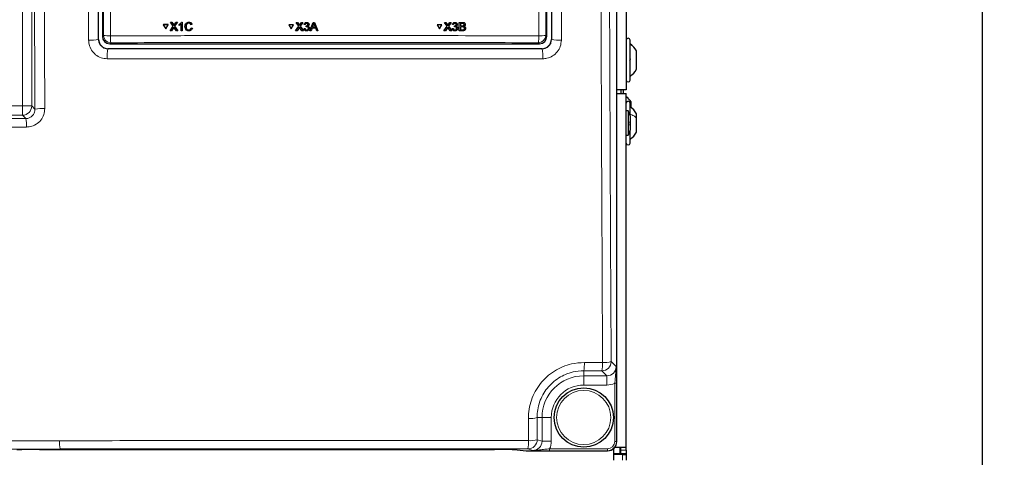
# Model space of a CAD drawing. Header units: millimetres. Extents: x 5 to 418, y 2 to 292.
# Tile 15 of 82: x 92 to 136, y 127 to 146. Entities that reach past the tile are written whole.
import ezdxf

# ---------------------------------------------------------------- set-up
doc = ezdxf.new("R2010")
doc.units = ezdxf.units.MM
doc.layers.add('SLD-0', color=7, linetype='Continuous')
doc.styles.add('SLDTEXTSTYLE1', font='TXT', dxfattribs={"width": 0.605})
doc.dimstyles.new('SLDDIMSTYLE0', dxfattribs={"dimtxt": 3.5, "dimasz": 3.302, "dimexe": 0, "dimexo": 0.0625, "dimgap": 0.875, "dimtad": 1, "dimdec": 1, "dimlfac": 6, "dimrnd": 1e-09, "dimzin": 12, "dimdsep": 46, "dimtxsty": 'SLDTEXTSTYLE1', "dimsah": 1, "dimcen": 0.09, "dimadec": 0, "dimazin": 3, "dimtfac": 1, "dimtofl": 0, "dimtmove": 0, "dimatfit": 3, "dimfxl": 1, "dimfrac": 2, "dimtolj": 1, "dimtzin": 12, "dimarcsym": 0})

# ---------------------------------------------------------------- blocks, each defined once
blk = doc.blocks.new('_D')
at = {"layer": 'SLD-0', "color": 7}
for p, q in [((120.994, 246.535), (136.043, 246.535)), ((135.043, 246.535), (135.043, 92.139)), ((110.009, 92.139), (136.043, 92.139))]:
    blk.add_line(p, q, dxfattribs=at)
for centre, start, end in [((132.358, 169.981), 63.4349, 116.5651), ((132.358, 168.693), 243.4349, 296.5651)]:
    blk.add_arc(centre, 6.006, start, end, dxfattribs=at)
for points in [[(135.043, 246.535), (134.535, 243.233), (135.551, 243.233)], [(135.043, 92.139), (135.551, 95.441), (134.535, 95.441)]]:
    blk.add_solid(points, dxfattribs=at)
at = {"layer": 'SLD-0', "color": 7, "insert": (130.532, 163.322), "char_height": 3.5, "attachment_point": 1, "rotation": 90, "style": 'SLDTEXTSTYLE1'}
blk.add_mtext('926,4', dxfattribs=at)

msp = doc.modelspace()

# ---------------------------------------------------------------- linework, layer by layer
at = {"color": 7, "linetype": 'Continuous', "lineweight": 18}
for p, q in [((118.6088, 127.3631), (118.6088, 213.1901)), ((91.8666, 142.4628), (91.8666, 177.09)), ((92.2827, 177.09), (92.2827, 142.4628)), ((111.6637, 146.2258), (111.6631, 146.2269)), ((98.6575, 146.1327), (98.6582, 146.1338)), ((98.7024, 146.1326), (98.703, 146.1337)), ((104.3094, 146.1289), (104.3095, 146.13)), ((104.3543, 146.1288), (104.3544, 146.1299)), ((110.9814, 146.1289), (110.9808, 146.13)), ((111.0263, 146.1288), (111.0257, 146.1299)), ((111.6529, 146.0639), (111.6523, 146.065)), ((111.6641, 145.8874), (111.6636, 145.8885)), ((95.2867, 145.4522), (95.2929, 145.4584)), ((95.4611, 145.5928), (95.5096, 145.6414)), ((115.4125, 145.6414), (115.4611, 145.5928)), ((115.6625, 145.4584), (115.6687, 145.4522)), ((95.7095, 145.0418), (95.7035, 145.0358)), ((95.8425, 145.3085), (95.7939, 145.2599)), ((115.1282, 145.2599), (115.0796, 145.3085)), ((115.252, 145.0358), (115.2459, 145.0418)), ((65.3722, 142.4628), (91.8666, 142.4628)), ((92.2827, 142.4628), (91.8666, 142.4628)), ((91.8666, 142.0467), (91.8666, 142.4628)), ((92.2827, 142.4628), (92.4259, 142.3196)), ((91.8666, 142.0467), (65.3722, 142.0467)), ((92.0161, 141.8971), (91.8666, 142.0467)), ((117.1484, 130.9202), (117.9685, 130.917)), ((118.3535, 130.9586), (118.5769, 130.7352)), ((117.9374, 130.5425), (117.1194, 130.5456)), ((117.1194, 130.5456), (117.1194, 130.3191)), ((117.1194, 130.3191), (118.1608, 130.3191)), ((117.1194, 130.3191), (117.1194, 129.903)), ((118.1608, 130.3191), (117.9374, 130.5425)), ((118.1608, 130.3191), (118.1608, 129.903)), ((118.1608, 129.903), (117.1194, 129.903)), ((118.6017, 129.9837), (118.5185, 129.9837)), ((118.5185, 127.3655), (118.5185, 129.9837)), ((118.6017, 129.9837), (118.6017, 127.3655)), ((115.0224, 128.4433), (115.028, 127.4456)), ((115.0224, 128.4433), (115.2435, 128.4433)), ((115.2435, 127.3738), (115.2435, 128.4433)), ((115.2435, 128.4433), (115.6596, 128.4433)), ((115.6596, 128.4433), (115.6596, 127.3738)), ((115.028, 127.4456), (115.2435, 127.3738)), ((115.2435, 127.3738), (115.6596, 127.3738)), ((118.6017, 127.3655), (118.5185, 127.3655)), ((118.6017, 127.3655), (118.6088, 127.3631)), ((114.1268, 126.9871), (114.5346, 126.9468)), ((114.5346, 126.9468), (114.5314, 126.9469)), ((114.8259, 126.9577), (114.6119, 127.029)), ((115.5864, 126.9491), (115.5864, 127.0324)), ((115.5864, 127.0324), (118.185, 127.0324)), ((118.185, 126.9491), (115.5864, 126.9491)), ((118.185, 126.9491), (118.185, 127.0324)), ((118.192, 126.9468), (118.185, 126.9491)), ((118.7861, 126.9766), (119.0361, 126.9766)), ((118.8694, 126.5266), (118.8694, 126.7766))]:
    msp.add_line(p, q, dxfattribs=at)
at = {"color": 7, "linetype": 'Continuous', "lineweight": 25}
for p, q in [((118.6089, 127.3631), (118.6089, 213.1901)), ((119.0361, 190.6933), (119.0361, 143.1933)), ((95.2929, 145.4584), (95.2929, 180.1782)), ((115.6625, 180.1782), (115.6625, 145.4584)), ((95.4611, 168.1991), (95.4611, 145.5928)), ((115.4611, 145.5928), (115.4611, 168.1991)), ((98.5254, 146.2296), (98.5261, 146.2307)), ((98.6477, 146.0529), (98.5254, 146.2296)), ((98.5254, 146.2296), (98.5905, 146.2296)), ((98.5261, 146.2307), (98.5291, 146.2307)), ((98.5905, 146.2296), (98.5911, 146.2307)), ((98.5905, 146.2296), (98.6575, 146.1327)), ((98.7024, 146.1326), (98.7688, 146.2295)), ((98.8348, 146.2295), (98.7132, 146.0522)), ((98.7688, 146.2295), (98.7694, 146.2306)), ((98.7688, 146.2295), (98.8348, 146.2295)), ((98.8348, 146.2295), (98.8354, 146.2305)), ((99.0218, 146.2294), (99.0225, 146.2305)), ((99.0218, 146.2294), (99.0535, 146.2294)), ((99.0535, 146.2294), (99.0541, 146.2304)), ((99.0535, 146.2294), (99.0543, 145.8469)), ((99.3527, 146.2342), (99.3533, 146.2352)), ((104.1774, 146.2258), (104.1775, 146.2269)), ((104.2994, 146.0491), (104.1774, 146.2258)), ((104.1774, 146.2258), (104.2425, 146.2258)), ((104.2425, 146.2258), (104.2426, 146.2269)), ((104.2425, 146.2258), (104.3094, 146.1289)), ((104.3543, 146.1288), (104.4209, 146.2258)), ((104.487, 146.2258), (104.365, 146.0485)), ((104.4209, 146.2258), (104.421, 146.2268)), ((104.4209, 146.2258), (104.487, 146.2258)), ((104.487, 146.2258), (104.4871, 146.2268)), ((104.6509, 146.2258), (104.6509, 146.2268)), ((104.796, 145.8433), (104.9481, 146.2258)), ((104.9481, 146.2258), (104.9482, 146.2268)), ((104.9481, 146.2258), (105.0091, 146.2258)), ((105.0091, 146.2258), (105.0092, 146.2268)), ((105.0091, 146.2258), (105.1614, 145.8433)), ((110.8497, 146.2258), (110.8491, 146.2269)), ((110.8491, 146.2269), (110.9142, 146.2269)), ((110.9713, 146.0491), (110.8497, 146.2258)), ((110.8497, 146.2258), (110.9148, 146.2258)), ((110.9148, 146.2258), (110.9142, 146.2269)), ((110.9142, 146.2269), (110.9808, 146.13)), ((110.9148, 146.2258), (110.9814, 146.1289)), ((111.0263, 146.1288), (111.0932, 146.2258)), ((111.1592, 146.2258), (111.0368, 146.0485)), ((111.0932, 146.2258), (111.0926, 146.2268)), ((111.0932, 146.2258), (111.1592, 146.2258)), ((111.1592, 146.2258), (111.1586, 146.2268)), ((111.3229, 146.2258), (111.3223, 146.2268)), ((111.5194, 145.8433), (111.5203, 146.2258)), ((111.5203, 146.2258), (111.5197, 146.2268)), ((111.5203, 146.2258), (111.6637, 146.2258)), ((98.2039, 146.1216), (98.2046, 146.1227)), ((98.2039, 146.1216), (98.3101, 145.9387)), ((98.4155, 146.1215), (98.2039, 146.1216)), ((98.4161, 146.1227), (98.2046, 146.1227)), ((98.3101, 145.9387), (98.4155, 146.1215)), ((98.3101, 145.9387), (98.3108, 145.9398)), ((98.3108, 145.9398), (98.4161, 146.1227)), ((98.4155, 146.1215), (98.4161, 146.1227)), ((98.5066, 145.8471), (98.6477, 146.0529)), ((98.5066, 145.8471), (98.5073, 145.8482)), ((98.5725, 145.8471), (98.5066, 145.8471)), ((98.6628, 145.9787), (98.5725, 145.8471)), ((98.6775, 146.0962), (98.6781, 146.0973)), ((98.7901, 145.847), (98.6966, 145.9822)), ((98.7132, 146.0522), (98.8553, 145.847)), ((98.8553, 145.847), (98.7901, 145.847)), ((98.8553, 145.847), (98.8559, 145.848)), ((98.9162, 146.1338), (98.9168, 146.1349)), ((98.9163, 146.0886), (98.9162, 146.1338)), ((99.0052, 145.8469), (99.0045, 146.145)), ((99.0543, 145.8469), (99.0052, 145.8469)), ((99.0543, 145.8469), (99.0549, 145.848)), ((99.2307, 146.0411), (99.2313, 146.0422)), ((99.3495, 145.886), (99.3501, 145.8871)), ((99.5006, 146.1229), (99.4466, 146.1114)), ((99.4567, 145.9817), (99.4573, 145.9828)), ((99.4567, 145.9817), (99.5107, 145.9691)), ((99.5114, 145.9703), (99.5004, 145.9431)), ((99.5006, 146.1229), (99.5012, 146.124)), ((99.5107, 145.9691), (99.5114, 145.9703)), ((103.8555, 146.1177), (103.8555, 146.1188)), ((104.0672, 146.1188), (103.8555, 146.1188)), ((103.8555, 146.1177), (103.9614, 145.9347)), ((104.0671, 146.1177), (103.8555, 146.1177)), ((103.9614, 145.9347), (104.0671, 146.1177)), ((104.0671, 146.1177), (104.0672, 146.1188)), ((104.1578, 145.8433), (104.2994, 146.0491)), ((104.1578, 145.8433), (104.1579, 145.8444)), ((104.2238, 145.8433), (104.1578, 145.8433)), ((104.3144, 145.9749), (104.2238, 145.8433)), ((104.3293, 146.0924), (104.3294, 146.0935)), ((104.4416, 145.8433), (104.3482, 145.9784)), ((104.365, 146.0485), (104.5068, 145.8433)), ((104.5068, 145.8433), (104.4416, 145.8433)), ((104.5068, 145.8433), (104.5068, 145.8443)), ((104.5339, 145.9463), (104.5831, 145.9512)), ((104.5339, 145.9463), (104.534, 145.9473)), ((104.5388, 146.1277), (104.5389, 146.1288)), ((104.5879, 146.1228), (104.5388, 146.1277)), ((104.5831, 145.9512), (104.5831, 145.9522)), ((104.6268, 146.0247), (104.6319, 146.0688)), ((104.6268, 146.0247), (104.6269, 146.0258)), ((104.6319, 146.0688), (104.6319, 146.0699)), ((104.6389, 146.0683), (104.639, 146.0694)), ((104.655, 145.8825), (104.655, 145.8836)), ((104.7595, 146.1212), (104.7596, 146.1224)), ((104.7599, 146.1285), (104.76, 146.1296)), ((104.7792, 145.9471), (104.7793, 145.9483)), ((104.7796, 145.9584), (104.7797, 145.9594)), ((104.796, 145.8433), (104.7961, 145.8443)), ((104.8534, 145.8433), (104.796, 145.8433)), ((104.897, 145.961), (104.8534, 145.8433)), ((105.0604, 145.961), (104.897, 145.961)), ((104.9524, 146.111), (104.9132, 146.0051)), ((104.9132, 146.0051), (105.0441, 146.0051)), ((105.0441, 146.0051), (105.0068, 146.1056)), ((105.104, 145.8433), (105.0604, 145.961)), ((105.1614, 145.8433), (105.104, 145.8433)), ((105.1614, 145.8433), (105.1615, 145.8444)), ((110.5277, 146.1177), (110.5271, 146.1188)), ((110.7387, 146.1188), (110.5271, 146.1188)), ((110.7393, 146.1177), (110.5277, 146.1177)), ((110.5277, 146.1177), (110.6331, 145.9347)), ((110.6331, 145.9347), (110.7393, 146.1177)), ((110.7393, 146.1177), (110.7387, 146.1188)), ((110.8292, 145.8433), (110.8286, 145.8444)), ((110.8292, 145.8433), (110.9713, 146.0491)), ((110.8951, 145.8433), (110.8292, 145.8433)), ((110.986, 145.9749), (110.8951, 145.8433)), ((110.9971, 146.104), (110.9965, 146.1052)), ((111.1127, 145.8433), (111.0198, 145.9784)), ((111.0368, 146.0485), (111.1779, 145.8433)), ((111.1779, 145.8433), (111.1127, 145.8433)), ((111.1779, 145.8433), (111.1773, 145.8443)), ((111.2053, 145.9463), (111.2047, 145.9473)), ((111.2053, 145.9463), (111.2544, 145.9512)), ((111.2106, 146.1277), (111.2101, 146.1288)), ((111.2597, 146.1228), (111.2106, 146.1277)), ((111.2183, 145.8999), (111.2189, 145.8987)), ((111.2544, 145.9512), (111.2539, 145.9522)), ((111.2983, 146.0247), (111.2978, 146.0258)), ((111.2983, 146.0247), (111.3035, 146.0688)), ((111.3035, 146.0688), (111.3029, 146.0699)), ((111.3106, 146.0683), (111.31, 146.0694)), ((111.3261, 145.8825), (111.3255, 145.8836)), ((111.3825, 146.1269), (111.382, 146.128)), ((111.4018, 145.9587), (111.4012, 145.9598)), ((111.4205, 146.1726), (111.4199, 146.1738)), ((111.4394, 146.0086), (111.4387, 146.0098)), ((111.5194, 145.8433), (111.5188, 145.8443)), ((111.6632, 145.8433), (111.5194, 145.8433)), ((111.5738, 146.0198), (111.5735, 145.8874)), ((111.5735, 145.8874), (111.6641, 145.8874)), ((111.6582, 146.0198), (111.5738, 146.0198)), ((111.5742, 146.1816), (111.5739, 146.0639)), ((111.5739, 146.0639), (111.6529, 146.0639)), ((111.6472, 146.1816), (111.5742, 146.1816)), ((111.6969, 145.8892), (111.6963, 145.8903)), ((111.699, 146.0685), (111.6984, 146.0696)), ((111.7361, 146.1219), (111.7356, 146.123)), ((111.7505, 145.9536), (111.7499, 145.9547)), ((111.7788, 146.1716), (111.7781, 146.1729)), ((111.7942, 145.9972), (111.7935, 145.9985)), ((119.2027, 143.6266), (119.2027, 145.4266)), ((115.2459, 145.0418), (95.7095, 145.0418)), ((95.7939, 145.2599), (115.1282, 145.2599)), ((119.4944, 144.9364), (119.4944, 144.9391)), ((119.4944, 144.1141), (119.4944, 144.9364)), ((119.0361, 143.1933), (118.6089, 143.1933)), ((118.7861, 143.1933), (118.7861, 143.0266)), ((118.9027, 143.1683), (118.8995, 143.1933)), ((118.9027, 143.0266), (118.9027, 143.1683)), ((118.6089, 143.0266), (119.0361, 143.0266)), ((119.0361, 127.1099), (119.0361, 143.0266)), ((119.1194, 142.2374), (119.0361, 142.2374)), ((119.1194, 142.2374), (119.1194, 141.1491)), ((119.2027, 142.1925), (119.2027, 142.5933)), ((119.2527, 142.3896), (119.2527, 142.6483)), ((119.2027, 142.0154), (119.2027, 142.1925)), ((119.2027, 142.017), (119.2027, 141.3696)), ((119.4944, 141.9221), (119.4944, 142.1058)), ((119.4944, 141.2808), (119.4944, 141.9221)), ((119.2027, 140.7933), (119.2027, 141.3696)), ((119.0361, 141.1491), (119.1194, 141.1491)), ((118.6088, 127.3631), (118.6089, 127.3631)), ((92.6296, 127.0021), (113.1092, 127.0021)), ((114.1235, 126.9873), (114.5314, 126.9469)), ((114.1268, 126.9871), (114.1235, 126.9873)), ((114.5346, 126.9468), (118.192, 126.9468)), ((118.4527, 127.0383), (118.4527, 126.5266)), ((118.4527, 126.8266), (118.7527, 126.8266)), ((118.8694, 126.7766), (118.4527, 126.7766)), ((118.5229, 127.1099), (119.0361, 127.1099)), ((118.7527, 126.8266), (118.7527, 127.1099)), ((118.7527, 126.8266), (118.7527, 126.7766)), ((118.7861, 126.9766), (118.7861, 127.1099)), ((118.7861, 126.8099), (118.7861, 126.9766)), ((119.0361, 126.8099), (118.7861, 126.8099)), ((118.7861, 126.8099), (118.7861, 126.7766)), ((118.8694, 126.7766), (119.0361, 126.7766)), ((119.0361, 126.9766), (119.0361, 127.1099)), ((119.0361, 126.9766), (119.0361, 126.8099)), ((119.0361, 126.8099), (119.0361, 126.7766)), ((119.0361, 126.7766), (119.0361, 126.5266))]:
    msp.add_line(p, q, dxfattribs=at)
msp.add_circle((117.1194, 128.4433), 1.3333, dxfattribs=at)
at = {"color": 7, "linetype": 'Continuous', "lineweight": 18}
msp.add_circle((117.1194, 128.4433), 1.2195, dxfattribs=at)
for centre, radius, start, end in [((94.9542, 147.077), 1.6585, 266.17182, 281.56481), ((95.7587, 146.9246), 1.3071, 259.01521, 272.81826), ((95.8436, 145.6424), 0.3339, 180.1836, 269.8164), ((97.295, 145.5557), 1.4734, 177.53897, 189.65999), ((115.0786, 145.6424), 0.3339, 270.1836, 359.8164), ((113.6271, 145.5557), 1.4734, 350.34001, 2.46103), ((115.1634, 146.9246), 1.3071, 267.18174, 280.98479), ((116.0012, 147.077), 1.6585, 258.43519, 273.82818), ((97.7154, 144.7012), 2.0396, 170.55824, 183.16692), ((113.24, 144.7012), 2.0396, 356.83308, 9.44176), ((91.8652, 142.4641), 0.4174, 270.1836, 359.8164), ((92.7681, 140.6904), 1.6647, 86.47423, 101.86296), ((90.3917, 141.5911), 1.653, 357.32976, 10.66819), ((115.6694, 130.8465), 1.4809, 348.27773, 2.85154), ((117.9361, 130.9599), 0.4174, 270.1836, 359.8164), ((116.5833, 130.8435), 1.3871, 347.46849, 3.0406), ((118.0455, 132.008), 1.0937, 265.96218, 286.35612), ((117.1194, 128.4433), 1.8759, 90, 180), ((117.1194, 128.4433), 1.4598, 90, 180), ((114.7092, 129.4715), 1.0748, 265.72191, 286.93935), ((94.8568, 127.3165), 1.3273, 176.4728, 192.64469), ((114.6112, 127.4458), 0.4168, 270.09622, 359.97363), ((112.9203, 127.3192), 1.7162, 350.26371, 2.73596), ((114.7148, 128.4549), 1.0567, 265.6515, 287.24077)]:
    msp.add_arc(centre, radius, start, end, dxfattribs=at)
at = {"color": 7, "linetype": 'Continuous', "lineweight": 25}
for centre, radius, start, end in [((119.1194, 145.4266), 0.0833, 0, 180), ((118.6578, 144.4716), 0.9583, 29.1989, 55.34848), ((118.6578, 144.5816), 0.9583, 304.65152, 330.8011), ((119.1194, 143.6266), 0.0833, 180, 0), ((118.4048, 142.0723), 1.025, 34.1881, 51.98883), ((119.1194, 142.5933), 0.0833, 0, 180), ((118.8694, 142.017), 0.3333, 0, 41.40962), ((118.6578, 141.6383), 0.9583, 29.1989, 55.34848), ((118.8694, 141.3696), 0.3333, 318.59038, 0), ((118.6578, 141.7483), 0.9583, 304.65152, 330.8011), ((119.1194, 140.7933), 0.0833, 180, 0), ((114.5346, 126.9801), 0.0333, 264.34656, 270)]:
    msp.add_arc(centre, radius, start, end, dxfattribs=at)
for centre, major_axis, ratio, start_param, end_param in [((95.7097, 145.4586), (0.2948, 0.2948), 0.9995737, 2.3563468, 3.9268385), ((95.7948, 145.5937), (-0.2363, -0.2363), 0.9972647, 5.4991567, 7.0672139), ((115.1273, 145.5937), (0.2363, -0.2363), 0.9972647, 5.4991567, 7.0672139), ((115.2458, 145.4586), (-0.2948, 0.2948), 0.9995737, 2.3563468, 3.9268385), ((118.1917, 127.3635), (0.3958, -0.1318), 0.9987209, 5.0343527, 6.6042357), ((92.6296, 126.984), (1.0333, 0), 0.0174551, 1.5707963, 2.9670597), ((113.1092, 126.984), (1.0333, 0), 0.0174551, 0.1745329, 1.5707963)]:
    msp.add_ellipse(centre, major_axis=major_axis, ratio=ratio, start_param=start_param, end_param=end_param, dxfattribs=at)
at = {"color": 7, "linetype": 'Continuous', "lineweight": 18}
for centre, major_axis, ratio, start_param, end_param in [((118.1585, 130.7375), (0.297, -0.297), 0.9918461, 5.4991567, 7.0672139), ((118.1585, 130.7375), (0.5909, -0.5909), 0.9972647, 5.4991567, 5.9424634), ((114.8251, 127.3746), (0.3971, -0.1323), 0.9954497, 5.0343527, 6.6042357), ((114.8251, 127.3746), (0.7918, -0.2637), 0.9984779, 6.182178, 6.6042357), ((118.1847, 127.3658), (-0.3167, 0.1055), 0.9984779, 1.8927601, 3.462643), ((118.1847, 127.3658), (0.3957, -0.1318), 0.9990857, 5.0343527, 6.6042357)]:
    msp.add_ellipse(centre, major_axis=major_axis, ratio=ratio, start_param=start_param, end_param=end_param, dxfattribs=at)
for points, knots in [([(92.4259, 142.3196), (92.4207, 143.6379), (92.4023, 148.277), (92.3768, 156.2323), (92.3637, 162.8749), (92.3572, 166.1897)], [0, 0, 0, 0, 0.165898, 0.5837783, 1, 1, 1, 1]), ([(92.802, 166.203), (92.8085, 162.8909), (92.8215, 156.2535), (92.8469, 148.3046), (92.8652, 143.6692), (92.8704, 142.352)], [0, 0, 0, 0, 0.4162214, 0.8341019, 1, 1, 1, 1]), ([(94.8435, 145.4222), (94.8397, 148.6058), (94.8321, 155.1149), (94.8267, 162.0422), (94.8245, 165.7824), (94.8243, 166.1916)], [0, 0, 0, 0, 0.4602117, 0.9409488, 1, 1, 1, 1]), ([(95.2678, 166.2049), (95.2681, 165.7961), (95.2702, 162.0588), (95.2754, 155.1371), (95.283, 148.6332), (95.2867, 145.4522)], [0, 0, 0, 0, 0.0590511, 0.5397878, 1, 1, 1, 1]), ([(95.5096, 145.6414), (95.5209, 149.0732), (95.5434, 155.9384), (95.5551, 162.8133), (95.5609, 166.2514)], [0, 0, 0, 0, 0.49989972, 1, 1, 1, 1]), ([(95.8745, 166.2423), (95.8741, 166.0202), (95.8725, 164.9095), (95.8648, 160.245), (95.8497, 153.5901), (95.8304, 147.8303), (95.8229, 145.619)], [0, 0, 0, 0, 0.03228756, 0.16143818, 0.67806661, 1, 1, 1, 1]), ([(115.0992, 145.619), (115.0984, 145.8407), (115.0945, 146.9493), (115.0789, 151.6068), (115.0608, 158.2589), (115.0513, 164.0277), (115.0477, 166.2423)], [0, 0, 0, 0, 0.0322876, 0.1614382, 0.6780666, 1, 1, 1, 1]), ([(115.3612, 166.2514), (115.367, 162.8147), (115.3787, 155.9397), (115.4012, 149.0746), (115.4125, 145.6414)], [0, 0, 0, 0, 0.4998997, 1, 1, 1, 1]), ([(115.6687, 145.4522), (115.6688, 145.5238), (115.6731, 148.9171), (115.6807, 155.8313), (115.6853, 162.6821), (115.6876, 166.2049)], [0, 0, 0, 0, 0.01036722, 0.491105, 1, 1, 1, 1]), ([(116.1311, 166.1916), (116.1288, 162.6657), (116.1242, 155.7372), (116.116, 148.8195), (116.1119, 145.4222)], [0, 0, 0, 0, 0.5088958, 1, 1, 1, 1]), ([(117.9685, 130.917), (117.9594, 132.6994), (117.9333, 137.7989), (117.8981, 146.2295), (117.8655, 156.2094), (117.8525, 162.8707), (117.8459, 166.2013)], [0, 0, 0, 0, 0.15190579, 0.43460374, 0.71730167, 1, 1, 1, 1]), ([(118.2307, 166.2146), (118.2373, 162.8867), (118.2505, 156.2307), (118.2831, 146.2587), (118.3183, 137.8349), (118.3444, 132.7396), (118.3535, 130.9586)], [0, 0, 0, 0, 0.2826981, 0.5653962, 0.8480943, 1, 1, 1, 1]), ([(94.8435, 145.4222), (94.8477, 145.3602), (94.8582, 145.2051), (94.959, 144.9708), (95.1479, 144.7598), (95.3979, 144.6163), (95.5853, 144.5978), (95.679, 144.5885)], [0, 0, 0, 0, 0.1426289, 0.3566824, 0.5708764, 0.7854064, 1, 1, 1, 1]), ([(95.7035, 145.0358), (95.6568, 145.0404), (95.5635, 145.0497), (95.4387, 145.1215), (95.3444, 145.227), (95.2941, 145.344), (95.2888, 145.4213), (95.2867, 145.4522)], [0, 0, 0, 0, 0.2144798, 0.4286755, 0.6426541, 0.8569184, 1, 1, 1, 1]), ([(95.8229, 145.619), (96.0448, 145.6197), (97.1541, 145.623), (100.0412, 145.6301), (104.4876, 145.6351), (109.8066, 145.6328), (113.3414, 145.6236), (115.0992, 145.619)], [0, 0, 0, 0, 0.03456624, 0.17283554, 0.44954959, 0.72626364, 1, 1, 1, 1]), ([(115.0796, 145.3085), (113.4804, 145.3127), (110.2819, 145.3212), (105.4723, 145.3244), (100.657, 145.3213), (97.4473, 145.3128), (95.8425, 145.3085)], [0, 0, 0, 0, 0.2495637, 0.4991275, 0.7495637, 1, 1, 1, 1]), ([(115.6687, 145.4522), (115.664, 145.4055), (115.6547, 145.3123), (115.5828, 145.1875), (115.4772, 145.0932), (115.3601, 145.0431), (115.2828, 145.0379), (115.252, 145.0358)], [0, 0, 0, 0, 0.2150805, 0.4297081, 0.6437944, 0.8577892, 1, 1, 1, 1]), ([(115.2765, 144.5885), (115.3384, 144.5927), (115.4935, 144.6031), (115.7282, 144.7033), (115.9399, 144.8918), (116.084, 145.1415), (116.1026, 145.3287), (116.1119, 145.4222)], [0, 0, 0, 0, 0.1422435, 0.3565333, 0.5709155, 0.7855035, 1, 1, 1, 1]), ([(95.7035, 145.0358), (97.3308, 145.0343), (100.5867, 145.0315), (105.4763, 145.0304), (110.3673, 145.0315), (113.6233, 145.0343), (115.252, 145.0358)], [0, 0, 0, 0, 0.2498913, 0.5, 0.7498913, 1, 1, 1, 1]), ([(115.2765, 144.5885), (113.6451, 144.5871), (110.381, 144.5841), (105.552, 144.583), (100.6488, 144.5841), (97.3846, 144.587), (95.679, 144.5885)], [0, 0, 0, 0, 0.2498914, 0.5000001, 0.7387425, 1, 1, 1, 1]), ([(92.4259, 142.3196), (92.4217, 142.2718), (92.4135, 142.1764), (92.3425, 142.0494), (92.2369, 141.9537), (92.1209, 141.9042), (92.045, 141.8991), (92.0161, 141.8971)], [0, 0, 0, 0, 0.2198065, 0.4389015, 0.6557565, 0.8690825, 1, 1, 1, 1]), ([(92.0429, 141.5141), (92.1008, 141.5179), (92.2524, 141.5279), (92.4852, 141.6253), (92.6987, 141.8148), (92.8435, 142.0673), (92.8615, 142.2571), (92.8704, 142.352)], [0, 0, 0, 0, 0.1328954, 0.3483652, 0.5653683, 0.7827569, 1, 1, 1, 1]), ([(65.2253, 141.8997), (67.46, 141.8928), (71.9321, 141.879), (78.6396, 141.8733), (85.3387, 141.8777), (89.7895, 141.8906), (92.0161, 141.8971)], [0, 0, 0, 0, 0.2504819, 0.5012443, 0.750484, 1, 1, 1, 1]), ([(92.0429, 141.5141), (89.8142, 141.5077), (85.3543, 141.4948), (79.5044, 141.4908), (74.3377, 141.494), (69.8559, 141.5017), (66.7605, 141.5116), (65.2123, 141.5166)], [0, 0, 0, 0, 0.2493797, 0.4990358, 0.6534909, 0.8266992, 1, 1, 1, 1]), ([(114.629, 128.3996), (114.6353, 128.5405), (114.6477, 128.8221), (114.7552, 129.2341), (114.927, 129.6226), (115.1618, 129.9773), (115.4533, 130.286), (115.7906, 130.5422), (116.1659, 130.7353), (116.619, 130.8874), (116.9537, 130.9081), (117.1484, 130.9202)], [0, 0, 0, 0, 0.1069877, 0.213972, 0.3210268, 0.4280785, 0.5345588, 0.6410379, 0.7469299, 0.8528235, 1, 1, 1, 1]), ([(118.5185, 129.9837), (118.5243, 130.0587), (118.5372, 130.2234), (118.5613, 130.4299), (118.5779, 130.5987), (118.5785, 130.6954), (118.5769, 130.7348), (118.5769, 130.7352)], [0, 0, 0, 0, 0.2596176, 0.5706466, 0.8241415, 0.9980619, 1, 1, 1, 1]), ([(118.5769, 130.7352), (118.5769, 130.7349), (118.5819, 130.6561), (118.5907, 130.5117), (118.5999, 130.2514), (118.6011, 130.069), (118.6017, 129.9837)], [0, 0, 0, 0, 0.0019896, 0.406331, 0.7221656, 1, 1, 1, 1]), ([(117.1194, 130.5456), (116.9573, 130.5357), (116.6785, 130.5186), (116.301, 130.3919), (115.9884, 130.2308), (115.7075, 130.0169), (115.4648, 129.7592), (115.2695, 129.4633), (115.1267, 129.1391), (115.0376, 128.7955), (115.0274, 128.5607), (115.0224, 128.4433)], [0, 0, 0, 0, 0.1470521, 0.2528307, 0.3586079, 0.4650256, 0.5714461, 0.678556, 0.7856713, 0.892833, 1, 1, 1, 1]), ([(114.6346, 127.4011), (114.6331, 127.6773), (114.6312, 128.0101), (114.6294, 128.343), (114.629, 128.3996)], [0, 0, 0, 0, 0.829864, 1, 1, 1, 1]), ([(68.4594, 127.3937), (70.5121, 127.3922), (74.6193, 127.389), (80.2423, 127.3886), (85.1791, 127.3903), (89.4285, 127.3933), (92.1639, 127.3965), (93.532, 127.3981)], [0, 0, 0, 0, 0.2456541, 0.4915361, 0.6722043, 0.8360684, 1, 1, 1, 1]), ([(93.532, 127.3981), (95.342, 127.4001), (98.964, 127.4039), (103.9996, 127.4057), (109.2258, 127.4053), (112.633, 127.4027), (114.6346, 127.4011)], [0, 0, 0, 0, 0.2576262, 0.5155282, 0.7153753, 1, 1, 1, 1]), ([(93.5616, 127.0259), (91.4363, 127.0236), (87.1834, 127.0189), (80.8641, 127.0164), (74.6123, 127.0169), (70.4967, 127.02), (68.4379, 127.0216)], [0, 0, 0, 0, 0.254103, 0.5084582, 0.7541151, 1, 1, 1, 1]), ([(114.6119, 127.029), (112.9135, 127.0304), (109.5152, 127.0331), (104.3037, 127.0337), (98.9821, 127.0318), (95.3691, 127.0279), (93.5616, 127.0259)], [0, 0, 0, 0, 0.2421216, 0.4844723, 0.7420981, 1, 1, 1, 1]), ([(114.8259, 126.9577), (114.8263, 126.9577), (114.8719, 126.9571), (114.9732, 126.9614), (115.1452, 126.9845), (115.3479, 127.0132), (115.5116, 127.0264), (115.5864, 127.0324)], [0, 0, 0, 0, 0.0019024, 0.1998424, 0.4430821, 0.7457766, 1, 1, 1, 1]), ([(115.5864, 126.9491), (115.501, 126.9493), (115.3192, 126.9497), (115.0552, 126.9529), (114.9091, 126.9559), (114.8263, 126.9577), (114.8259, 126.9577)], [0, 0, 0, 0, 0.2728474, 0.58084046, 0.99804752, 1, 1, 1, 1])]:
    msp.add_open_spline(points, degree=3, knots=knots, dxfattribs=at)
at = {"color": 7, "linetype": 'Continuous', "lineweight": 25}
for points, knots in [([(98.9162, 146.1338), (98.94, 146.1473), (98.9826, 146.1713), (99.0099, 146.2117), (99.0218, 146.2294)], [0, 0, 0, 0, 0.5604274, 1, 1, 1, 1]), ([(98.9168, 146.1349), (98.9407, 146.1484), (98.9833, 146.1724), (99.0105, 146.2128), (99.0225, 146.2305)], [0, 0, 0, 0, 0.5604274, 1, 1, 1, 1]), ([(99.1766, 146.0409), (99.1786, 146.0685), (99.1826, 146.1236), (99.2252, 146.1912), (99.2878, 146.2282), (99.331, 146.2322), (99.3527, 146.2342)], [0, 0, 0, 0, 0.2804925, 0.5595697, 0.7796153, 1, 1, 1, 1]), ([(99.225, 146.1776), (99.2278, 146.1825), (99.2416, 146.2061), (99.2897, 146.2284), (99.3321, 146.233), (99.3534, 146.2353)], [0, 0, 0, 0, 0.11618689, 0.55775326, 1, 1, 1, 1]), ([(99.3527, 146.2342), (99.3715, 146.2328), (99.409, 146.23), (99.455, 146.2023), (99.4859, 146.1646), (99.4957, 146.1368), (99.5006, 146.1229)], [0, 0, 0, 0, 0.2800806, 0.5594487, 0.7795488, 1, 1, 1, 1]), ([(99.3534, 146.2353), (99.3721, 146.2339), (99.4096, 146.2311), (99.4557, 146.2034), (99.4865, 146.1657), (99.4963, 146.1379), (99.5012, 146.124)], [0, 0, 0, 0, 0.2800806, 0.5594487, 0.7795488, 1, 1, 1, 1]), ([(104.5388, 146.1277), (104.5425, 146.1426), (104.5501, 146.1723), (104.579, 146.2054), (104.6148, 146.2233), (104.6388, 146.2249), (104.6509, 146.2258)], [0, 0, 0, 0, 0.2802532, 0.5595228, 0.7795924, 1, 1, 1, 1]), ([(104.5389, 146.1288), (104.5426, 146.1437), (104.5502, 146.1734), (104.579, 146.2065), (104.6148, 146.2244), (104.6389, 146.226), (104.6509, 146.2269)], [0, 0, 0, 0, 0.2802532, 0.5595228, 0.7795924, 1, 1, 1, 1]), ([(104.6509, 146.2269), (104.6661, 146.2253), (104.6965, 146.2223), (104.7335, 146.1987), (104.7558, 146.1654), (104.7586, 146.1416), (104.76, 146.1296)], [0, 0, 0, 0, 0.2801842, 0.5598553, 0.7799999, 1, 1, 1, 1]), ([(104.6509, 146.2258), (104.6661, 146.2242), (104.6965, 146.2212), (104.7334, 146.1976), (104.7557, 146.1643), (104.7585, 146.1404), (104.7599, 146.1285)], [0, 0, 0, 0, 0.2801842, 0.5598553, 0.7799999, 1, 1, 1, 1]), ([(111.21, 146.1288), (111.2139, 146.1437), (111.2215, 146.1734), (111.2504, 146.2065), (111.2863, 146.2244), (111.3103, 146.226), (111.3223, 146.2269)], [0, 0, 0, 0, 0.2802532, 0.5595228, 0.7795924, 1, 1, 1, 1]), ([(111.2106, 146.1277), (111.2145, 146.1426), (111.2221, 146.1723), (111.251, 146.2054), (111.2868, 146.2233), (111.3109, 146.2249), (111.3229, 146.2258)], [0, 0, 0, 0, 0.2802532, 0.5595228, 0.7795924, 1, 1, 1, 1]), ([(111.3223, 146.2269), (111.3374, 146.2253), (111.3675, 146.2221), (111.403, 146.2013), (111.4146, 146.1806), (111.4187, 146.1731)], [0, 0, 0, 0, 0.3910109, 0.7813057, 1, 1, 1, 1]), ([(111.3229, 146.2258), (111.3381, 146.2242), (111.3685, 146.2212), (111.4053, 146.1976), (111.4276, 146.1643), (111.4303, 146.1404), (111.4317, 146.1285)], [0, 0, 0, 0, 0.2801842, 0.5598553, 0.7799999, 1, 1, 1, 1]), ([(111.6631, 146.2269), (111.68, 146.2262), (111.7136, 146.225), (111.7573, 146.2059), (111.7716, 146.1817), (111.7772, 146.1722)], [0, 0, 0, 0, 0.3793731, 0.7557691, 1, 1, 1, 1]), ([(111.6637, 146.2258), (111.6807, 146.2252), (111.7146, 146.2241), (111.7588, 146.2031), (111.785, 146.1664), (111.7885, 146.1399), (111.7902, 146.1266)], [0, 0, 0, 0, 0.2811161, 0.5600262, 0.7801115, 1, 1, 1, 1]), ([(98.6575, 146.1327), (98.6618, 146.1262), (98.6678, 146.1171), (98.6752, 146.1052), (98.6767, 146.0992), (98.6775, 146.0962)], [0, 0, 0, 0, 0.5612769, 0.7817626, 1, 1, 1, 1]), ([(98.6582, 146.1338), (98.6625, 146.1273), (98.6685, 146.1182), (98.6759, 146.1063), (98.6774, 146.1003), (98.6781, 146.0973)], [0, 0, 0, 0, 0.5612769, 0.7817626, 1, 1, 1, 1]), ([(98.6808, 146.005), (98.6774, 146.0001), (98.6714, 145.9913), (98.6655, 145.9826), (98.6628, 145.9787)], [0, 0, 0, 0, 0.5600016, 1, 1, 1, 1]), ([(98.6775, 146.0962), (98.6821, 146.103), (98.6904, 146.1151), (98.6987, 146.1273), (98.7024, 146.1326)], [0, 0, 0, 0, 0.5599999, 1, 1, 1, 1]), ([(98.6781, 146.0973), (98.6828, 146.1041), (98.6911, 146.1163), (98.6994, 146.1284), (98.7031, 146.1337)], [0, 0, 0, 0, 0.5599999, 1, 1, 1, 1]), ([(98.6966, 145.9822), (98.6936, 145.9864), (98.6884, 145.994), (98.6831, 146.0016), (98.6808, 146.005)], [0, 0, 0, 0, 0.5599998, 1, 1, 1, 1]), ([(99.0045, 146.145), (98.9894, 146.1324), (98.9623, 146.1098), (98.9303, 146.0951), (98.9163, 146.0886)], [0, 0, 0, 0, 0.5596859, 1, 1, 1, 1]), ([(99.3546, 145.8419), (99.3259, 145.844), (99.2687, 145.8482), (99.2081, 145.9063), (99.1815, 145.9745), (99.1783, 146.0188), (99.1766, 146.0409)], [0, 0, 0, 0, 0.2799551, 0.5580876, 0.7789116, 1, 1, 1, 1]), ([(99.3502, 146.19), (99.3367, 146.1891), (99.3096, 146.1873), (99.2735, 146.1667), (99.2364, 146.1197), (99.233, 146.0735), (99.2307, 146.0411)], [0, 0, 0, 0, 0.1872234, 0.3739058, 0.5607363, 1, 1, 1, 1]), ([(99.2307, 146.0411), (99.2318, 146.0206), (99.234, 145.9796), (99.2564, 145.9247), (99.301, 145.8917), (99.3333, 145.8879), (99.3495, 145.886)], [0, 0, 0, 0, 0.28124501, 0.56071564, 0.78013802, 1, 1, 1, 1]), ([(99.2723, 146.1613), (99.2645, 146.1527), (99.2353, 146.1204), (99.233, 146.0753), (99.2313, 146.0422)], [0, 0, 0, 0, 0.2666781, 1, 1, 1, 1]), ([(99.2313, 146.0422), (99.2324, 146.0217), (99.2347, 145.9807), (99.2571, 145.9258), (99.3016, 145.8928), (99.3339, 145.889), (99.3501, 145.8871)], [0, 0, 0, 0, 0.281245, 0.5607156, 0.780138, 1, 1, 1, 1]), ([(99.3495, 145.886), (99.3642, 145.8874), (99.3936, 145.8903), (99.4383, 145.9227), (99.4497, 145.9594), (99.4567, 145.9817)], [0, 0, 0, 0, 0.2807112, 0.5609046, 1, 1, 1, 1]), ([(99.3501, 145.8871), (99.3646, 145.8887), (99.3936, 145.8918), (99.4272, 145.9125), (99.4348, 145.9327), (99.4372, 145.9391)], [0, 0, 0, 0, 0.4062569, 0.8117642, 1, 1, 1, 1]), ([(99.4466, 146.1114), (99.4423, 146.1233), (99.4338, 146.147), (99.41, 146.1743), (99.38, 146.1882), (99.3601, 146.1894), (99.3502, 146.19)], [0, 0, 0, 0, 0.2805533, 0.5597389, 0.7796538, 1, 1, 1, 1]), ([(99.5107, 145.9691), (99.5044, 145.9496), (99.4918, 145.9105), (99.4515, 145.8678), (99.403, 145.845), (99.3708, 145.8429), (99.3546, 145.8419)], [0, 0, 0, 0, 0.2802563, 0.5595462, 0.7795894, 1, 1, 1, 1]), ([(104.3094, 146.1289), (104.3137, 146.1224), (104.3197, 146.1133), (104.3271, 146.1014), (104.3286, 146.0954), (104.3293, 146.0924)], [0, 0, 0, 0, 0.5612769, 0.7817626, 1, 1, 1, 1]), ([(104.3095, 146.13), (104.3138, 146.1235), (104.3198, 146.1144), (104.3272, 146.1025), (104.3287, 146.0965), (104.3294, 146.0936)], [0, 0, 0, 0, 0.5612769, 0.7817626, 1, 1, 1, 1]), ([(104.3325, 146.0012), (104.3291, 145.9963), (104.323, 145.9876), (104.3171, 145.9788), (104.3144, 145.9749)], [0, 0, 0, 0, 0.56000161, 1, 1, 1, 1]), ([(104.3293, 146.0924), (104.334, 146.0992), (104.3423, 146.1114), (104.3507, 146.1235), (104.3543, 146.1288)], [0, 0, 0, 0, 0.5599999, 1, 1, 1, 1]), ([(104.3294, 146.0936), (104.3341, 146.1003), (104.3424, 146.1125), (104.3507, 146.1246), (104.3544, 146.1299)], [0, 0, 0, 0, 0.5599999, 1, 1, 1, 1]), ([(104.3482, 145.9784), (104.3453, 145.9827), (104.34, 145.9902), (104.3348, 145.9978), (104.3325, 146.0012)], [0, 0, 0, 0, 0.5599998, 1, 1, 1, 1]), ([(104.6532, 145.8384), (104.6365, 145.8399), (104.6031, 145.8429), (104.5643, 145.8713), (104.5405, 145.9075), (104.5361, 145.9333), (104.5339, 145.9463)], [0, 0, 0, 0, 0.2799105, 0.5592491, 0.7794763, 1, 1, 1, 1]), ([(104.5831, 145.9512), (104.5856, 145.9412), (104.5906, 145.9215), (104.6067, 145.8968), (104.6308, 145.8841), (104.6469, 145.883), (104.655, 145.8825)], [0, 0, 0, 0, 0.2808811, 0.5600727, 0.7796532, 1, 1, 1, 1]), ([(104.6524, 146.1816), (104.6434, 146.1808), (104.6253, 146.1792), (104.6041, 146.1638), (104.5924, 146.1435), (104.5894, 146.1297), (104.5879, 146.1228)], [0, 0, 0, 0, 0.2800014, 0.5591308, 0.7793201, 1, 1, 1, 1]), ([(104.6586, 146.0299), (104.6526, 146.0295), (104.6418, 146.0287), (104.6314, 146.0259), (104.6268, 146.0247)], [0, 0, 0, 0, 0.5597721, 1, 1, 1, 1]), ([(104.6319, 146.0688), (104.6332, 146.0687), (104.6355, 146.0684), (104.6379, 146.0684), (104.6389, 146.0683)], [0, 0, 0, 0, 0.5600031, 1, 1, 1, 1]), ([(104.6389, 146.0683), (104.6486, 146.0692), (104.6681, 146.0709), (104.6931, 146.0831), (104.709, 146.1038), (104.7102, 146.1192), (104.7108, 146.1269)], [0, 0, 0, 0, 0.2806803, 0.5609514, 0.7800568, 1, 1, 1, 1]), ([(104.7108, 146.1269), (104.7098, 146.1353), (104.7079, 146.1521), (104.6917, 146.1704), (104.6722, 146.1803), (104.659, 146.1812), (104.6524, 146.1816)], [0, 0, 0, 0, 0.27946, 0.5589523, 0.7792553, 1, 1, 1, 1]), ([(104.7796, 145.9584), (104.7774, 145.9401), (104.7729, 145.9037), (104.7381, 145.864), (104.6962, 145.8415), (104.6676, 145.8394), (104.6532, 145.8384)], [0, 0, 0, 0, 0.2794007, 0.5590642, 0.7793783, 1, 1, 1, 1]), ([(104.655, 145.8836), (104.6664, 145.8847), (104.689, 145.8868), (104.7143, 145.9076), (104.7286, 145.9333), (104.7299, 145.951), (104.7306, 145.9599)], [0, 0, 0, 0, 0.2798831, 0.5589932, 0.779319, 1, 1, 1, 1]), ([(104.655, 145.8825), (104.6663, 145.8836), (104.689, 145.8857), (104.7143, 145.9065), (104.7285, 145.9322), (104.7298, 145.9499), (104.7305, 145.9587)], [0, 0, 0, 0, 0.2798831, 0.5589932, 0.779319, 1, 1, 1, 1]), ([(104.7305, 145.9587), (104.7294, 145.9694), (104.7272, 145.9906), (104.7079, 146.0145), (104.6837, 146.028), (104.667, 146.0293), (104.6586, 146.0299)], [0, 0, 0, 0, 0.27974674, 0.55917089, 0.77944362, 1, 1, 1, 1]), ([(104.7599, 146.1285), (104.7591, 146.1194), (104.7573, 146.1012), (104.7407, 146.0719), (104.7202, 146.06), (104.7077, 146.0527)], [0, 0, 0, 0, 0.2804963, 0.5610033, 1, 1, 1, 1]), ([(104.7077, 146.0538), (104.7193, 146.05), (104.7424, 146.0424), (104.766, 146.0169), (104.7781, 145.9879), (104.7792, 145.969), (104.7797, 145.9595)], [0, 0, 0, 0, 0.2798072, 0.5591854, 0.7794082, 1, 1, 1, 1]), ([(104.7077, 146.0527), (104.7192, 146.0489), (104.7423, 146.0413), (104.766, 146.0158), (104.7781, 145.9868), (104.7791, 145.9678), (104.7796, 145.9584)], [0, 0, 0, 0, 0.2798072, 0.5591854, 0.7794082, 1, 1, 1, 1]), ([(104.9786, 146.1816), (104.975, 146.168), (104.9684, 146.1436), (104.9573, 146.121), (104.9524, 146.111)], [0, 0, 0, 0, 0.5599146, 1, 1, 1, 1]), ([(105.0068, 146.1056), (105.0015, 146.1198), (104.9921, 146.1451), (104.9827, 146.1705), (104.9786, 146.1816)], [0, 0, 0, 0, 0.5600021, 1, 1, 1, 1]), ([(110.9808, 146.13), (110.9853, 146.1236), (110.9908, 146.1155), (110.9955, 146.1069), (110.9964, 146.1052)], [0, 0, 0, 0, 0.800203, 1, 1, 1, 1]), ([(110.9814, 146.1289), (110.9857, 146.1224), (110.9917, 146.1133), (110.999, 146.1014), (111.0005, 146.0954), (111.0012, 146.0924)], [0, 0, 0, 0, 0.5612769, 0.7817626, 1, 1, 1, 1]), ([(111.0041, 146.0012), (111.0007, 145.9963), (110.9947, 145.9876), (110.9887, 145.9788), (110.986, 145.9749)], [0, 0, 0, 0, 0.5600016, 1, 1, 1, 1]), ([(111.0006, 146.0936), (111.0053, 146.1003), (111.0137, 146.1125), (111.022, 146.1246), (111.0257, 146.1299)], [0, 0, 0, 0, 0.5599999, 1, 1, 1, 1]), ([(111.0012, 146.0924), (111.0059, 146.0992), (111.0143, 146.1114), (111.0226, 146.1235), (111.0263, 146.1288)], [0, 0, 0, 0, 0.5599999, 1, 1, 1, 1]), ([(111.0198, 145.9784), (111.0169, 145.9827), (111.0116, 145.9902), (111.0064, 145.9978), (111.0041, 146.0012)], [0, 0, 0, 0, 0.5599998, 1, 1, 1, 1]), ([(111.2194, 145.9007), (111.2174, 145.9036), (111.208, 145.9172), (111.2062, 145.9341), (111.2047, 145.9474)], [0, 0, 0, 0, 0.2122174, 1, 1, 1, 1]), ([(111.3242, 145.8384), (111.3075, 145.8399), (111.2742, 145.8429), (111.2355, 145.8713), (111.2118, 145.9075), (111.2075, 145.9333), (111.2053, 145.9463)], [0, 0, 0, 0, 0.2799105, 0.5592491, 0.7794763, 1, 1, 1, 1]), ([(111.2544, 145.9512), (111.2569, 145.9412), (111.2619, 145.9215), (111.2779, 145.8968), (111.3019, 145.8841), (111.318, 145.883), (111.3261, 145.8825)], [0, 0, 0, 0, 0.2808811, 0.5600727, 0.7796532, 1, 1, 1, 1]), ([(111.3243, 146.1816), (111.3153, 146.1808), (111.2973, 146.1792), (111.276, 146.1638), (111.2643, 146.1435), (111.2613, 146.1297), (111.2597, 146.1228)], [0, 0, 0, 0, 0.28000144, 0.55913078, 0.77932005, 1, 1, 1, 1]), ([(111.3301, 146.0299), (111.3241, 146.0295), (111.3134, 146.0287), (111.3029, 146.0259), (111.2983, 146.0247)], [0, 0, 0, 0, 0.5597721, 1, 1, 1, 1]), ([(111.3029, 146.07), (111.3042, 146.0698), (111.3066, 146.0696), (111.3089, 146.0695), (111.31, 146.0694)], [0, 0, 0, 0, 0.5600031, 1, 1, 1, 1]), ([(111.3035, 146.0688), (111.3048, 146.0687), (111.3072, 146.0684), (111.3095, 146.0684), (111.3106, 146.0683)], [0, 0, 0, 0, 0.5600031, 1, 1, 1, 1]), ([(111.3106, 146.0683), (111.3203, 146.0692), (111.3397, 146.0709), (111.3648, 146.0831), (111.3807, 146.1038), (111.3819, 146.1192), (111.3825, 146.1269)], [0, 0, 0, 0, 0.28068033, 0.56095141, 0.78005681, 1, 1, 1, 1]), ([(111.4509, 145.9584), (111.4486, 145.9401), (111.4441, 145.9037), (111.4091, 145.864), (111.3672, 145.8415), (111.3386, 145.8394), (111.3242, 145.8384)], [0, 0, 0, 0, 0.2794007, 0.5590642, 0.7793783, 1, 1, 1, 1]), ([(111.3825, 146.1269), (111.3816, 146.1353), (111.3797, 146.1521), (111.3636, 146.1704), (111.3441, 146.1803), (111.3309, 146.1812), (111.3243, 146.1816)], [0, 0, 0, 0, 0.27946, 0.5589523, 0.7792553, 1, 1, 1, 1]), ([(111.3255, 145.8836), (111.3368, 145.8847), (111.3595, 145.8868), (111.3848, 145.9076), (111.3991, 145.9333), (111.4005, 145.951), (111.4012, 145.9599)], [0, 0, 0, 0, 0.2798831, 0.5589932, 0.779319, 1, 1, 1, 1]), ([(111.3261, 145.8825), (111.3374, 145.8836), (111.3601, 145.8857), (111.3854, 145.9065), (111.3997, 145.9322), (111.4011, 145.9499), (111.4018, 145.9587)], [0, 0, 0, 0, 0.2798831, 0.5589932, 0.779319, 1, 1, 1, 1]), ([(111.4018, 145.9587), (111.4007, 145.9694), (111.3986, 145.9906), (111.3793, 146.0145), (111.3552, 146.028), (111.3385, 146.0293), (111.3301, 146.0299)], [0, 0, 0, 0, 0.2797467, 0.5591709, 0.7794436, 1, 1, 1, 1]), ([(111.3819, 146.128), (111.3819, 146.1369), (111.3818, 146.1464), (111.376, 146.1531), (111.3757, 146.1535)], [0, 0, 0, 0, 0.9394832, 1, 1, 1, 1]), ([(111.3786, 146.0538), (111.39, 146.0499), (111.4126, 146.0422), (111.4327, 146.0236), (111.4376, 146.011), (111.4382, 146.0096)], [0, 0, 0, 0, 0.4711431, 0.9415637, 1, 1, 1, 1]), ([(111.4317, 146.1285), (111.4308, 146.1194), (111.429, 146.1012), (111.4123, 146.0719), (111.3917, 146.06), (111.3792, 146.0527)], [0, 0, 0, 0, 0.2804963, 0.56100335, 1, 1, 1, 1]), ([(111.3792, 146.0527), (111.3908, 146.0489), (111.4138, 146.0413), (111.4374, 146.0158), (111.4494, 145.9868), (111.4504, 145.9678), (111.4509, 145.9584)], [0, 0, 0, 0, 0.2798072, 0.5591854, 0.7794082, 1, 1, 1, 1]), ([(111.7361, 146.1219), (111.735, 146.1323), (111.7333, 146.1479), (111.7216, 146.1654), (111.6957, 146.1835), (111.6688, 146.1824), (111.6472, 146.1816)], [0, 0, 0, 0, 0.2495123, 0.3750187, 0.5002443, 1, 1, 1, 1]), ([(111.6523, 146.065), (111.661, 146.0651), (111.6765, 146.0651), (111.6917, 146.0682), (111.6984, 146.0696)], [0, 0, 0, 0, 0.560393, 1, 1, 1, 1]), ([(111.6529, 146.0639), (111.6616, 146.0639), (111.6771, 146.064), (111.6923, 146.0671), (111.699, 146.0685)], [0, 0, 0, 0, 0.560393, 1, 1, 1, 1]), ([(111.7505, 145.9536), (111.7493, 145.9645), (111.7476, 145.981), (111.7351, 145.9991), (111.7092, 146.0195), (111.6809, 146.0197), (111.6582, 146.0198)], [0, 0, 0, 0, 0.24980178, 0.37554609, 0.50115391, 1, 1, 1, 1]), ([(111.8045, 145.9528), (111.8033, 145.9402), (111.8008, 145.915), (111.7821, 145.8809), (111.7374, 145.8461), (111.6938, 145.8444), (111.6632, 145.8433)], [0, 0, 0, 0, 0.1871427, 0.3743187, 0.5607862, 1, 1, 1, 1]), ([(111.6636, 145.8885), (111.6697, 145.8885), (111.6807, 145.8885), (111.6915, 145.8898), (111.6963, 145.8904)], [0, 0, 0, 0, 0.56009932, 1, 1, 1, 1]), ([(111.6641, 145.8874), (111.6703, 145.8874), (111.6812, 145.8874), (111.6921, 145.8887), (111.6969, 145.8892)], [0, 0, 0, 0, 0.5600993, 1, 1, 1, 1]), ([(111.6963, 145.8904), (111.7048, 145.8924), (111.7216, 145.8966), (111.7394, 145.914), (111.7486, 145.9344), (111.7495, 145.948), (111.7499, 145.9547)], [0, 0, 0, 0, 0.2802899, 0.5590179, 0.7794024, 1, 1, 1, 1]), ([(111.6969, 145.8892), (111.7054, 145.8913), (111.7222, 145.8955), (111.74, 145.9129), (111.7492, 145.9333), (111.7501, 145.9469), (111.7505, 145.9536)], [0, 0, 0, 0, 0.2802899, 0.5590179, 0.7794024, 1, 1, 1, 1]), ([(111.6984, 146.0696), (111.7045, 146.072), (111.7167, 146.077), (111.7327, 146.0955), (111.7345, 146.1126), (111.7356, 146.123)], [0, 0, 0, 0, 0.2808695, 0.5610626, 1, 1, 1, 1]), ([(111.699, 146.0685), (111.7051, 146.0709), (111.7173, 146.0758), (111.7333, 146.0944), (111.7351, 146.1115), (111.7361, 146.1219)], [0, 0, 0, 0, 0.2808695, 0.5610626, 1, 1, 1, 1]), ([(111.7319, 146.0454), (111.7429, 146.0413), (111.7648, 146.0331), (111.7856, 146.0144), (111.7914, 146.0008), (111.7926, 145.998)], [0, 0, 0, 0, 0.44304643, 0.88490272, 1, 1, 1, 1]), ([(111.7902, 146.1266), (111.7891, 146.1167), (111.7869, 146.097), (111.7683, 146.0654), (111.7461, 146.0523), (111.7325, 146.0443)], [0, 0, 0, 0, 0.280336, 0.5608003, 1, 1, 1, 1]), ([(111.7325, 146.0443), (111.7436, 146.0403), (111.7659, 146.0322), (111.7894, 146.0082), (111.8027, 145.9806), (111.8039, 145.9621), (111.8045, 145.9528)], [0, 0, 0, 0, 0.2802111, 0.5596695, 0.7797087, 1, 1, 1, 1]), ([(111.7499, 145.9547), (111.7494, 145.966), (111.7489, 145.9778), (111.7425, 145.9871), (111.7422, 145.9875)], [0, 0, 0, 0, 0.9548008, 1, 1, 1, 1]), ([(119.1742, 144.6352), (119.1781, 144.6336), (119.1859, 144.6303), (119.1951, 144.616), (119.2012, 144.5953), (119.2035, 144.5697), (119.2013, 144.5429), (119.1952, 144.5191), (119.1859, 144.5003), (119.1781, 144.4936), (119.1742, 144.4902)], [0, 0, 0, 0, 0.1252217, 0.2494831, 0.3743256, 0.4990628, 0.6238964, 0.749388, 0.8744406, 1, 1, 1, 1]), ([(119.1742, 141.7457), (119.1781, 141.7427), (119.1859, 141.7368), (119.1951, 141.719), (119.2012, 141.6958), (119.2035, 141.6693), (119.2013, 141.6432), (119.1952, 141.6216), (119.1859, 141.6061), (119.1781, 141.6021), (119.1742, 141.6)], [0, 0, 0, 0, 0.1252207, 0.2494814, 0.3743239, 0.4990613, 0.6238954, 0.7493873, 0.8744403, 1, 1, 1, 1])]:
    msp.add_open_spline(points, degree=3, knots=knots, dxfattribs=at)
at = {"color": 7, "linetype": 'Continuous', "lineweight": 18}
for points in [[(119.2027, 145.2552), (119.2605, 145.2104), (119.3761, 145.1207), (119.455, 144.9979), (119.4944, 144.9364)], [(119.2027, 142.1), (119.2605, 142.075), (119.3761, 142.025), (119.455, 141.9564), (119.4944, 141.9221)]]:
    msp.add_open_spline(points, degree=3, dxfattribs=at)

# ---------------------------------------------------------------- dimensions: what is measured, and where the dimension line sits
at = {"layer": 'SLD-0', "color": 7}
dim = msp.add_linear_dim(base=(135.0434, 92.1394), p1=(118.0361, 246.5349), p2=(110.0092, 92.1394), angle=90, text='(<>)', dimstyle='SLDDIMSTYLE0', dxfattribs=at)
dim.commit()
dim.dimension.update_dxf_attribs({"geometry": '_D', "text_midpoint": (135.0434, 169.3372), "dimtype": 160})

doc.saveas('drawing.dxf')
